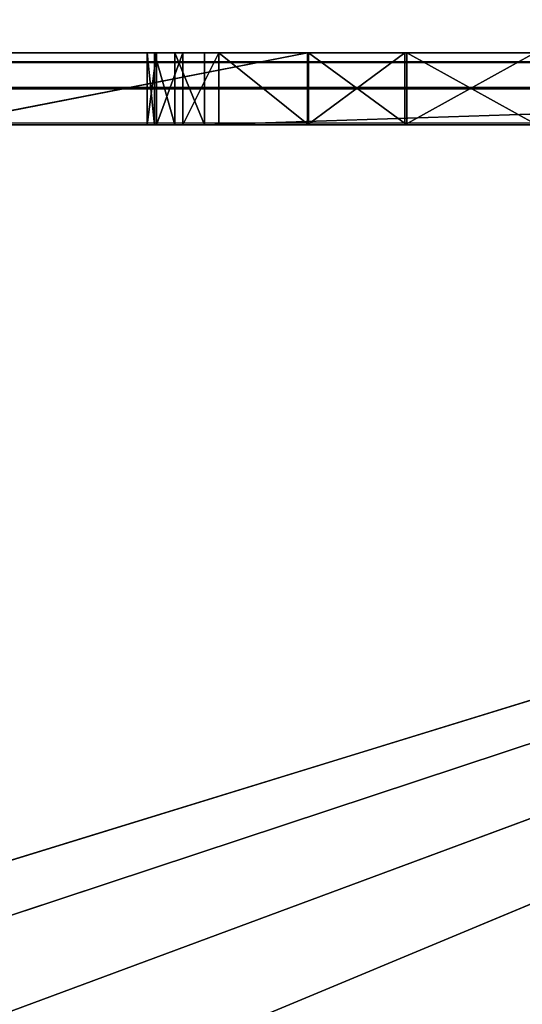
# Model space of a CAD drawing. Extents: x 821 to 2385, y 0 to 1285.
# Tile 252 of 256: x 2330.6 to 2337.58, y 57.78 to 71.46. Entities that reach past the tile are written whole.
import ezdxf

# ---------------------------------------------------------------- set-up
doc = ezdxf.new("R2010")
doc.units = 0
doc.header["$LTSCALE"] = 25.4
doc.layers.get('0').update_dxf_attribs({"color": 13, "linetype": 'CONTINUOUS'})

# ---------------------------------------------------------------- blocks, each defined once
blk = doc.blocks.new('QUEBECK-5406-5404_STL_1')
at = {"color": 250}
for p, q in [((591.756, 1376.478, 1214), (591.058, 1375.939, 1214)), ((591.756, 1376.478, 1214), (591.058, 1375.939, 1214)), ((591.344, 1376.29, 1214), (591.756, 1376.478, 1214)), ((591.756, 1376.478, 1215), (591.344, 1376.29, 1215)), ((591.344, 1376.29, 1214), (591.756, 1376.478, 1214)), ((591.344, 1376.29, 1214), (591.756, 1376.478, 1215)), ((591.344, 1376.29, 1214), (591.756, 1376.478, 1215)), ((591.756, 1376.478, 1215), (591.344, 1376.29, 1215)), ((591.756, 1376.478, 1214), (591.756, 1376.478, 1215)), ((591.756, 1376.478, 1215), (622.272, 1376.478, 1214)), ((622.272, 1376.478, 1214), (591.756, 1376.478, 1214)), ((591.756, 1376.478, 1215), (622.272, 1376.478, 1214)), ((591.756, 1376.478, 1215), (622.272, 1376.478, 1215)), ((598.155, 1372.26, 1214), (591.756, 1376.478, 1214)), ((622.272, 1376.478, 1214), (591.756, 1376.478, 1214)), ((591.756, 1376.478, 1214), (594.564, 1372.359, 1214)), ((591.756, 1376.478, 1214), (594.564, 1372.359, 1214)), ((591.756, 1376.478, 1214), (596.373, 1372.783, 1214)), ((591.756, 1376.478, 1214), (596.373, 1372.783, 1214)), ((598.155, 1372.26, 1214), (591.756, 1376.478, 1214)), ((591.756, 1376.478, 1215), (622.272, 1376.478, 1215)), ((591.756, 1376.478, 1215), (596.373, 1372.783, 1215)), ((591.756, 1376.478, 1215), (596.373, 1372.783, 1215)), ((591.756, 1376.478, 1215), (594.564, 1372.359, 1215)), ((591.756, 1376.478, 1215), (594.564, 1372.359, 1215)), ((591.756, 1376.478, 1214), (591.756, 1376.478, 1215)), ((591.344, 1376.29, 1215), (590.955, 1375.498, 1215)), ((591.344, 1376.29, 1215), (590.955, 1375.498, 1215)), ((591.058, 1375.939, 1214), (591.344, 1376.29, 1214)), ((591.344, 1376.29, 1215), (591.058, 1375.939, 1215)), ((591.058, 1375.939, 1214), (591.344, 1376.29, 1214)), ((591.058, 1375.939, 1214), (591.344, 1376.29, 1215)), ((591.058, 1375.939, 1214), (591.344, 1376.29, 1215)), ((591.344, 1376.29, 1215), (591.058, 1375.939, 1215)), ((591.344, 1376.29, 1215), (594.564, 1372.359, 1215)), ((591.344, 1376.29, 1215), (594.564, 1372.359, 1215)), ((591.344, 1376.29, 1214), (591.344, 1376.29, 1215)), ((591.344, 1376.29, 1214), (591.344, 1376.29, 1215)), ((590.955, 1375.498, 1214), (591.058, 1375.939, 1214)), ((591.058, 1375.939, 1215), (590.955, 1375.498, 1215)), ((590.955, 1375.498, 1214), (591.058, 1375.939, 1214)), ((590.955, 1375.498, 1214), (591.058, 1375.939, 1215)), ((590.955, 1375.498, 1214), (591.058, 1375.939, 1215)), ((591.058, 1375.939, 1215), (590.955, 1375.498, 1215)), ((591.058, 1375.939, 1214), (594.564, 1372.359, 1214)), ((591.058, 1375.939, 1214), (594.564, 1372.359, 1214)), ((591.058, 1375.939, 1214), (591.058, 1375.939, 1215)), ((591.058, 1375.939, 1214), (591.058, 1375.939, 1215)), ((594.564, 1372.359, 1214), (590.955, 1375.498, 1214)), ((593.2, 1371.098, 1214), (590.955, 1375.498, 1214)), ((594.564, 1372.359, 1214), (590.955, 1375.498, 1214)), ((593.2, 1371.098, 1214), (590.955, 1375.498, 1214)), ((591.955, 1371.098, 1214), (590.955, 1375.498, 1214)), ((591.955, 1371.098, 1214), (590.955, 1375.498, 1214)), ((590.955, 1372.098, 1214), (590.955, 1375.498, 1214)), ((594.564, 1372.359, 1215), (590.955, 1375.498, 1215)), ((590.955, 1375.498, 1215), (590.955, 1372.098, 1215)), ((594.564, 1372.359, 1215), (590.955, 1375.498, 1215)), ((590.955, 1375.498, 1214), (590.955, 1375.498, 1215)), ((590.955, 1375.498, 1214), (590.955, 1375.498, 1215)), ((590.955, 1375.498, 1214), (590.955, 1372.098, 1215)), ((590.955, 1375.498, 1215), (590.955, 1372.098, 1215)), ((590.955, 1375.498, 1214), (590.955, 1372.098, 1215)), ((590.955, 1372.098, 1214), (590.955, 1375.498, 1214)), ((596.373, 1372.783, 1214), (594.564, 1372.359, 1214)), ((594.564, 1372.359, 1215), (596.373, 1372.783, 1215)), ((594.564, 1372.359, 1214), (596.373, 1372.783, 1215)), ((594.564, 1372.359, 1215), (596.373, 1372.783, 1215)), ((594.564, 1372.359, 1214), (596.373, 1372.783, 1215)), ((596.373, 1372.783, 1214), (594.564, 1372.359, 1214)), ((594.564, 1372.359, 1215), (590.955, 1372.098, 1215)), ((594.564, 1372.359, 1215), (590.955, 1372.098, 1215)), ((594.564, 1372.359, 1215), (591.955, 1371.098, 1215)), ((594.564, 1372.359, 1215), (591.955, 1371.098, 1215)), ((594.564, 1372.359, 1214), (593.2, 1371.098, 1214)), ((593.2, 1371.098, 1215), (594.564, 1372.359, 1215)), ((593.2, 1371.098, 1214), (594.564, 1372.359, 1215)), ((593.2, 1371.098, 1215), (594.564, 1372.359, 1215)), ((593.2, 1371.098, 1214), (594.564, 1372.359, 1215)), ((594.564, 1372.359, 1214), (593.2, 1371.098, 1214)), ((594.564, 1372.359, 1214), (594.564, 1372.359, 1215)), ((594.564, 1372.359, 1214), (594.564, 1372.359, 1215)), ((591.955, 1371.098, 1214), (590.955, 1372.098, 1214)), ((591.955, 1371.098, 1214), (590.955, 1372.098, 1214)), ((591.089, 1371.598, 1214), (590.955, 1372.098, 1214)), ((590.955, 1372.098, 1215), (591.089, 1371.598, 1215)), ((591.455, 1371.232, 1215), (590.955, 1372.098, 1215)), ((591.955, 1371.098, 1215), (590.955, 1372.098, 1215)), ((591.455, 1371.232, 1215), (590.955, 1372.098, 1215)), ((591.955, 1371.098, 1215), (590.955, 1372.098, 1215)), ((590.955, 1372.098, 1214), (590.955, 1372.098, 1215)), ((590.955, 1372.098, 1214), (590.955, 1372.098, 1215)), ((591.089, 1371.598, 1214), (590.955, 1372.098, 1214)), ((591.089, 1371.598, 1214), (590.955, 1372.098, 1215)), ((591.089, 1371.598, 1214), (590.955, 1372.098, 1215)), ((590.955, 1372.098, 1215), (591.089, 1371.598, 1215)), ((591.455, 1371.232, 1214), (591.089, 1371.598, 1214)), ((591.089, 1371.598, 1214), (591.955, 1371.098, 1214)), ((591.089, 1371.598, 1214), (591.955, 1371.098, 1214)), ((591.089, 1371.598, 1215), (591.455, 1371.232, 1215)), ((591.089, 1371.598, 1214), (591.089, 1371.598, 1215)), ((591.089, 1371.598, 1214), (591.089, 1371.598, 1215)), ((591.455, 1371.232, 1214), (591.089, 1371.598, 1214)), ((591.455, 1371.232, 1214), (591.089, 1371.598, 1215)), ((591.455, 1371.232, 1214), (591.089, 1371.598, 1215)), ((591.089, 1371.598, 1215), (591.455, 1371.232, 1215)), ((591.955, 1371.098, 1214), (591.455, 1371.232, 1214)), ((591.455, 1371.232, 1215), (591.955, 1371.098, 1215)), ((591.455, 1371.232, 1214), (591.455, 1371.232, 1215)), ((591.455, 1371.232, 1214), (591.455, 1371.232, 1215)), ((591.955, 1371.098, 1214), (591.455, 1371.232, 1214)), ((591.955, 1371.098, 1214), (591.455, 1371.232, 1215)), ((591.955, 1371.098, 1214), (591.455, 1371.232, 1215)), ((591.455, 1371.232, 1215), (591.955, 1371.098, 1215)), ((593.2, 1371.098, 1214), (591.955, 1371.098, 1214)), ((591.955, 1371.098, 1215), (593.2, 1371.098, 1215)), ((591.955, 1371.098, 1214), (591.955, 1371.098, 1215)), ((591.955, 1371.098, 1214), (591.955, 1371.098, 1215)), ((591.955, 1371.098, 1214), (593.2, 1371.098, 1215)), ((591.955, 1371.098, 1215), (593.2, 1371.098, 1215)), ((591.955, 1371.098, 1214), (593.2, 1371.098, 1215)), ((593.2, 1371.098, 1214), (591.955, 1371.098, 1214)), ((593.2, 1371.098, 1214), (593.2, 1371.098, 1215)), ((593.2, 1371.098, 1214), (593.2, 1371.098, 1215)), ((594.539, 1365.939, 1215), (63.149, 1367.333, 1215)), ((594.539, 1365.939, 1215), (63.149, 1367.333, 1215)), ((588.057, 1367.198, 1214), (593.184, 1367.21, 1214)), ((593.184, 1367.21, 1215), (588.057, 1367.198, 1215)), ((593.184, 1367.21, 1214), (588.057, 1367.198, 1215)), ((593.184, 1367.21, 1215), (588.057, 1367.198, 1215)), ((593.184, 1367.21, 1214), (588.057, 1367.198, 1215)), ((588.057, 1367.198, 1214), (593.184, 1367.21, 1214)), ((594.539, 1365.939, 1214), (588.057, 1367.198, 1214)), ((594.539, 1365.939, 1214), (588.057, 1367.198, 1214)), ((588.057, 1367.198, 1215), (594.539, 1365.939, 1215)), ((588.057, 1367.198, 1215), (594.539, 1365.939, 1215)), ((593.184, 1367.21, 1214), (594.539, 1365.939, 1214)), ((594.539, 1365.939, 1215), (593.184, 1367.21, 1215)), ((594.539, 1365.939, 1214), (593.184, 1367.21, 1215)), ((594.539, 1365.939, 1215), (593.184, 1367.21, 1215)), ((594.539, 1365.939, 1214), (593.184, 1367.21, 1215)), ((593.184, 1367.21, 1214), (594.539, 1365.939, 1214)), ((593.184, 1367.21, 1214), (593.184, 1367.21, 1215)), ((593.184, 1367.21, 1214), (593.184, 1367.21, 1215)), ((24.272, 1346.478, 1215), (594.539, 1365.939, 1215)), ((24.272, 1346.478, 1215), (594.539, 1365.939, 1215)), ((60.059, 1365.501, 1215), (594.539, 1365.939, 1215)), ((60.059, 1365.501, 1215), (594.539, 1365.939, 1215)), ((61.846, 1366.01, 1214), (622.272, 1346.478, 1214)), ((594.539, 1365.939, 1214), (61.846, 1366.01, 1214)), ((594.539, 1365.939, 1214), (61.846, 1366.01, 1214)), ((61.846, 1366.01, 1214), (622.272, 1346.478, 1214)), ((594.539, 1365.939, 1215), (61.846, 1366.01, 1215)), ((594.539, 1365.939, 1215), (61.846, 1366.01, 1215)), ((594.539, 1365.939, 1214), (622.272, 1346.478, 1214)), ((594.539, 1365.939, 1214), (622.272, 1346.478, 1214)), ((594.539, 1365.939, 1214), (596.344, 1365.501, 1214)), ((596.344, 1365.501, 1215), (594.539, 1365.939, 1215)), ((594.539, 1365.939, 1215), (622.272, 1346.478, 1215)), ((594.539, 1365.939, 1215), (622.272, 1346.478, 1215)), ((596.344, 1365.501, 1214), (594.539, 1365.939, 1215)), ((596.344, 1365.501, 1215), (594.539, 1365.939, 1215)), ((596.344, 1365.501, 1214), (594.539, 1365.939, 1215)), ((594.539, 1365.939, 1214), (596.344, 1365.501, 1214)), ((594.539, 1365.939, 1214), (594.539, 1365.939, 1215)), ((594.539, 1365.939, 1214), (594.539, 1365.939, 1215)), ((622.272, 1346.478, 1214), (60.059, 1365.501, 1214)), ((622.272, 1346.478, 1214), (60.059, 1365.501, 1214)), ((622.272, 1346.478, 1214), (24.272, 1346.478, 1214)), ((24.272, 1346.478, 1215), (622.272, 1346.478, 1215)), ((24.272, 1346.478, 1215), (622.272, 1346.478, 1215)), ((622.272, 1346.478, 1214), (24.272, 1346.478, 1214)), ((622.272, 1345.978, 1214.134), (24.272, 1346.478, 1214)), ((622.272, 1345.978, 1214.134), (24.272, 1346.478, 1214)), ((622.272, 1346.478, 1215), (557.272, 1346.478, 1235)), ((622.272, 1346.478, 1215), (557.272, 1346.478, 1235)), ((559.772, 1346.478, 1235.67), (622.272, 1346.478, 1215)), ((559.772, 1346.478, 1235.67), (622.272, 1346.478, 1215)), ((622.272, 1346.478, 1215), (561.602, 1346.478, 1237.5)), ((622.272, 1346.478, 1215), (561.602, 1346.478, 1237.5)), ((622.272, 1346.478, 1215), (562.272, 1346.478, 1240)), ((622.272, 1346.478, 1215), (562.272, 1346.478, 1240)), ((622.272, 1345.978, 1214.134), (24.272, 1345.978, 1214.134)), ((622.272, 1345.978, 1214.134), (24.272, 1345.978, 1214.134)), ((622.272, 1345.612, 1214.5), (24.272, 1345.978, 1214.134)), ((622.272, 1345.612, 1214.5), (24.272, 1345.978, 1214.134)), ((622.272, 1345.612, 1214.5), (24.272, 1345.612, 1214.5)), ((622.272, 1345.612, 1214.5), (24.272, 1345.612, 1214.5)), ((622.272, 1345.478, 1215), (24.272, 1345.612, 1214.5)), ((622.272, 1345.478, 1215), (24.272, 1345.612, 1214.5)), ((24.272, 1345.478, 1215), (622.272, 1345.478, 1215)), ((24.272, 1345.478, 1215), (622.272, 1345.478, 1215)), ((557.272, 1345.478, 1235), (622.272, 1345.478, 1215)), ((557.272, 1345.478, 1235), (622.272, 1345.478, 1215)), ((559.772, 1345.478, 1235.67), (622.272, 1345.478, 1215)), ((559.772, 1345.478, 1235.67), (622.272, 1345.478, 1215)), ((622.272, 1345.478, 1215), (561.602, 1345.478, 1237.5)), ((622.272, 1345.478, 1215), (561.602, 1345.478, 1237.5)), ((622.272, 1345.478, 1215), (562.272, 1345.478, 1240)), ((622.272, 1345.478, 1215), (562.272, 1345.478, 1240))]:
    blk.add_line(p, q, dxfattribs=at)
mesh = blk.add_polyface(dxfattribs=at)
corners = [(591.756, 1376.478, 1214), (591.058, 1375.939, 1214), (591.344, 1376.29, 1214)]
mesh.append_faces([[corners[k] for k in face] for face in [(0, 1, 2)]], dxfattribs={"color": 250})
mesh = blk.add_polyface(dxfattribs=at)
corners = [(594.564, 1372.359, 1214), (591.058, 1375.939, 1214), (591.756, 1376.478, 1214)]
mesh.append_faces([[corners[k] for k in face] for face in [(0, 1, 2)]], dxfattribs={"color": 250})
mesh = blk.add_polyface(dxfattribs=at)
corners = [(594.564, 1372.359, 1215), (591.756, 1376.478, 1215), (591.344, 1376.29, 1215)]
mesh.append_faces([[corners[k] for k in face] for face in [(0, 1, 2)]], dxfattribs={"color": 250})
mesh = blk.add_polyface(dxfattribs=at)
corners = [(591.756, 1376.478, 1215), (591.756, 1376.478, 1214), (591.344, 1376.29, 1214)]
mesh.append_faces([[corners[k] for k in face] for face in [(0, 1, 2)]], dxfattribs={"color": 250})
mesh = blk.add_polyface(dxfattribs=at)
corners = [(591.756, 1376.478, 1215), (591.344, 1376.29, 1214), (591.344, 1376.29, 1215)]
mesh.append_faces([[corners[k] for k in face] for face in [(0, 1, 2)]], dxfattribs={"color": 250})
mesh = blk.add_polyface(dxfattribs=at)
corners = [(591.756, 1376.478, 1215), (622.272, 1376.478, 1214), (591.756, 1376.478, 1214)]
mesh.append_faces([[corners[k] for k in face] for face in [(0, 1, 2)]], dxfattribs={"color": 250})
mesh = blk.add_polyface(dxfattribs=at)
corners = [(622.272, 1376.478, 1215), (622.272, 1376.478, 1214), (591.756, 1376.478, 1215)]
mesh.append_faces([[corners[k] for k in face] for face in [(0, 1, 2)]], dxfattribs={"color": 250})
mesh = blk.add_polyface(dxfattribs=at)
corners = [(622.272, 1376.478, 1214), (598.155, 1372.26, 1214), (591.756, 1376.478, 1214)]
mesh.append_faces([[corners[k] for k in face] for face in [(0, 1, 2)]], dxfattribs={"color": 250})
mesh = blk.add_polyface(dxfattribs=at)
corners = [(596.373, 1372.783, 1214), (594.564, 1372.359, 1214), (591.756, 1376.478, 1214)]
mesh.append_faces([[corners[k] for k in face] for face in [(0, 1, 2)]], dxfattribs={"color": 250})
mesh = blk.add_polyface(dxfattribs=at)
corners = [(598.155, 1372.26, 1214), (596.373, 1372.783, 1214), (591.756, 1376.478, 1214)]
mesh.append_faces([[corners[k] for k in face] for face in [(0, 1, 2)]], dxfattribs={"color": 250})
mesh = blk.add_polyface(dxfattribs=at)
corners = [(622.272, 1376.478, 1215), (591.756, 1376.478, 1215), (596.373, 1372.783, 1215)]
mesh.append_faces([[corners[k] for k in face] for face in [(0, 1, 2)]], dxfattribs={"color": 250})
mesh = blk.add_polyface(dxfattribs=at)
corners = [(596.373, 1372.783, 1215), (591.756, 1376.478, 1215), (594.564, 1372.359, 1215)]
mesh.append_faces([[corners[k] for k in face] for face in [(0, 1, 2)]], dxfattribs={"color": 250})
mesh = blk.add_polyface(dxfattribs=at)
corners = [(594.564, 1372.359, 1215), (591.344, 1376.29, 1215), (590.955, 1375.498, 1215)]
mesh.append_faces([[corners[k] for k in face] for face in [(0, 1, 2)]], dxfattribs={"color": 250})
mesh = blk.add_polyface(dxfattribs=at)
corners = [(591.344, 1376.29, 1215), (591.058, 1375.939, 1215), (590.955, 1375.498, 1215)]
mesh.append_faces([[corners[k] for k in face] for face in [(0, 1, 2)]], dxfattribs={"color": 250})
mesh = blk.add_polyface(dxfattribs=at)
corners = [(591.344, 1376.29, 1214), (591.058, 1375.939, 1214), (591.344, 1376.29, 1215)]
mesh.append_faces([[corners[k] for k in face] for face in [(0, 1, 2)]], dxfattribs={"color": 250})
mesh = blk.add_polyface(dxfattribs=at)
corners = [(591.344, 1376.29, 1215), (591.058, 1375.939, 1214), (591.058, 1375.939, 1215)]
mesh.append_faces([[corners[k] for k in face] for face in [(0, 1, 2)]], dxfattribs={"color": 250})
mesh = blk.add_polyface(dxfattribs=at)
corners = [(594.564, 1372.359, 1214), (590.955, 1375.498, 1214), (591.058, 1375.939, 1214)]
mesh.append_faces([[corners[k] for k in face] for face in [(0, 1, 2)]], dxfattribs={"color": 250})
mesh = blk.add_polyface(dxfattribs=at)
corners = [(591.058, 1375.939, 1214), (590.955, 1375.498, 1214), (591.058, 1375.939, 1215)]
mesh.append_faces([[corners[k] for k in face] for face in [(0, 1, 2)]], dxfattribs={"color": 250})
mesh = blk.add_polyface(dxfattribs=at)
corners = [(591.058, 1375.939, 1215), (590.955, 1375.498, 1214), (590.955, 1375.498, 1215)]
mesh.append_faces([[corners[k] for k in face] for face in [(0, 1, 2)]], dxfattribs={"color": 250})
mesh = blk.add_polyface(dxfattribs=at)
corners = [(594.564, 1372.359, 1214), (593.2, 1371.098, 1214), (590.955, 1375.498, 1214)]
mesh.append_faces([[corners[k] for k in face] for face in [(0, 1, 2)]], dxfattribs={"color": 250})
mesh = blk.add_polyface(dxfattribs=at)
corners = [(593.2, 1371.098, 1214), (591.955, 1371.098, 1214), (590.955, 1375.498, 1214)]
mesh.append_faces([[corners[k] for k in face] for face in [(0, 1, 2)]], dxfattribs={"color": 250})
mesh = blk.add_polyface(dxfattribs=at)
corners = [(591.955, 1371.098, 1214), (590.955, 1372.098, 1214), (590.955, 1375.498, 1214)]
mesh.append_faces([[corners[k] for k in face] for face in [(0, 1, 2)]], dxfattribs={"color": 250})
mesh = blk.add_polyface(dxfattribs=at)
corners = [(594.564, 1372.359, 1215), (590.955, 1375.498, 1215), (590.955, 1372.098, 1215)]
mesh.append_faces([[corners[k] for k in face] for face in [(0, 1, 2)]], dxfattribs={"color": 250})
mesh = blk.add_polyface(dxfattribs=at)
corners = [(590.955, 1375.498, 1214), (590.955, 1372.098, 1215), (590.955, 1375.498, 1215)]
mesh.append_faces([[corners[k] for k in face] for face in [(0, 1, 2)]], dxfattribs={"color": 250})
mesh = blk.add_polyface(dxfattribs=at)
corners = [(590.955, 1375.498, 1214), (590.955, 1372.098, 1214), (590.955, 1372.098, 1215)]
mesh.append_faces([[corners[k] for k in face] for face in [(0, 1, 2)]], dxfattribs={"color": 250})
mesh = blk.add_polyface(dxfattribs=at)
corners = [(594.564, 1372.359, 1215), (594.564, 1372.359, 1214), (596.373, 1372.783, 1215)]
mesh.append_faces([[corners[k] for k in face] for face in [(0, 1, 2)]], dxfattribs={"color": 250})
mesh = blk.add_polyface(dxfattribs=at)
corners = [(596.373, 1372.783, 1215), (594.564, 1372.359, 1214), (596.373, 1372.783, 1214)]
mesh.append_faces([[corners[k] for k in face] for face in [(0, 1, 2)]], dxfattribs={"color": 250})
mesh = blk.add_polyface(dxfattribs=at)
corners = [(594.564, 1372.359, 1215), (590.955, 1372.098, 1215), (591.955, 1371.098, 1215)]
mesh.append_faces([[corners[k] for k in face] for face in [(0, 1, 2)]], dxfattribs={"color": 250})
mesh = blk.add_polyface(dxfattribs=at)
corners = [(594.564, 1372.359, 1215), (591.955, 1371.098, 1215), (593.2, 1371.098, 1215)]
mesh.append_faces([[corners[k] for k in face] for face in [(0, 1, 2)]], dxfattribs={"color": 250})
mesh = blk.add_polyface(dxfattribs=at)
corners = [(593.2, 1371.098, 1215), (593.2, 1371.098, 1214), (594.564, 1372.359, 1215)]
mesh.append_faces([[corners[k] for k in face] for face in [(0, 1, 2)]], dxfattribs={"color": 250})
mesh = blk.add_polyface(dxfattribs=at)
corners = [(594.564, 1372.359, 1215), (593.2, 1371.098, 1214), (594.564, 1372.359, 1214)]
mesh.append_faces([[corners[k] for k in face] for face in [(0, 1, 2)]], dxfattribs={"color": 250})
mesh = blk.add_polyface(dxfattribs=at)
corners = [(591.955, 1371.098, 1214), (591.089, 1371.598, 1214), (590.955, 1372.098, 1214)]
mesh.append_faces([[corners[k] for k in face] for face in [(0, 1, 2)]], dxfattribs={"color": 250})
mesh = blk.add_polyface(dxfattribs=at)
corners = [(591.455, 1371.232, 1215), (590.955, 1372.098, 1215), (591.089, 1371.598, 1215)]
mesh.append_faces([[corners[k] for k in face] for face in [(0, 1, 2)]], dxfattribs={"color": 250})
mesh = blk.add_polyface(dxfattribs=at)
corners = [(591.955, 1371.098, 1215), (590.955, 1372.098, 1215), (591.455, 1371.232, 1215)]
mesh.append_faces([[corners[k] for k in face] for face in [(0, 1, 2)]], dxfattribs={"color": 250})
mesh = blk.add_polyface(dxfattribs=at)
corners = [(590.955, 1372.098, 1214), (591.089, 1371.598, 1214), (590.955, 1372.098, 1215)]
mesh.append_faces([[corners[k] for k in face] for face in [(0, 1, 2)]], dxfattribs={"color": 250})
mesh = blk.add_polyface(dxfattribs=at)
corners = [(590.955, 1372.098, 1215), (591.089, 1371.598, 1214), (591.089, 1371.598, 1215)]
mesh.append_faces([[corners[k] for k in face] for face in [(0, 1, 2)]], dxfattribs={"color": 250})
mesh = blk.add_polyface(dxfattribs=at)
corners = [(591.955, 1371.098, 1214), (591.455, 1371.232, 1214), (591.089, 1371.598, 1214)]
mesh.append_faces([[corners[k] for k in face] for face in [(0, 1, 2)]], dxfattribs={"color": 250})
mesh = blk.add_polyface(dxfattribs=at)
corners = [(591.089, 1371.598, 1215), (591.089, 1371.598, 1214), (591.455, 1371.232, 1214)]
mesh.append_faces([[corners[k] for k in face] for face in [(0, 1, 2)]], dxfattribs={"color": 250})
mesh = blk.add_polyface(dxfattribs=at)
corners = [(591.089, 1371.598, 1215), (591.455, 1371.232, 1214), (591.455, 1371.232, 1215)]
mesh.append_faces([[corners[k] for k in face] for face in [(0, 1, 2)]], dxfattribs={"color": 250})
mesh = blk.add_polyface(dxfattribs=at)
corners = [(591.455, 1371.232, 1215), (591.455, 1371.232, 1214), (591.955, 1371.098, 1214)]
mesh.append_faces([[corners[k] for k in face] for face in [(0, 1, 2)]], dxfattribs={"color": 250})
mesh = blk.add_polyface(dxfattribs=at)
corners = [(591.455, 1371.232, 1215), (591.955, 1371.098, 1214), (591.955, 1371.098, 1215)]
mesh.append_faces([[corners[k] for k in face] for face in [(0, 1, 2)]], dxfattribs={"color": 250})
mesh = blk.add_polyface(dxfattribs=at)
corners = [(591.955, 1371.098, 1215), (591.955, 1371.098, 1214), (593.2, 1371.098, 1215)]
mesh.append_faces([[corners[k] for k in face] for face in [(0, 1, 2)]], dxfattribs={"color": 250})
mesh = blk.add_polyface(dxfattribs=at)
corners = [(593.2, 1371.098, 1215), (591.955, 1371.098, 1214), (593.2, 1371.098, 1214)]
mesh.append_faces([[corners[k] for k in face] for face in [(0, 1, 2)]], dxfattribs={"color": 250})
mesh = blk.add_polyface(dxfattribs=at)
corners = [(594.539, 1365.939, 1215), (63.149, 1367.333, 1215), (61.846, 1366.01, 1215)]
mesh.append_faces([[corners[k] for k in face] for face in [(0, 1, 2)]], dxfattribs={"color": 250})
mesh = blk.add_polyface(dxfattribs=at)
corners = [(594.539, 1365.939, 1215), (588.057, 1367.198, 1215), (63.149, 1367.333, 1215)]
mesh.append_faces([[corners[k] for k in face] for face in [(0, 1, 2)]], dxfattribs={"color": 250})
mesh = blk.add_polyface(dxfattribs=at)
corners = [(594.539, 1365.939, 1214), (61.846, 1366.01, 1214), (588.057, 1367.198, 1214)]
mesh.append_faces([[corners[k] for k in face] for face in [(0, 1, 2)]], dxfattribs={"color": 250})
mesh = blk.add_polyface(dxfattribs=at)
corners = [(594.539, 1365.939, 1214), (588.057, 1367.198, 1214), (593.184, 1367.21, 1214)]
mesh.append_faces([[corners[k] for k in face] for face in [(0, 1, 2)]], dxfattribs={"color": 250})
mesh = blk.add_polyface(dxfattribs=at)
corners = [(594.539, 1365.939, 1215), (593.184, 1367.21, 1215), (588.057, 1367.198, 1215)]
mesh.append_faces([[corners[k] for k in face] for face in [(0, 1, 2)]], dxfattribs={"color": 250})
mesh = blk.add_polyface(dxfattribs=at)
corners = [(593.184, 1367.21, 1215), (593.184, 1367.21, 1214), (588.057, 1367.198, 1215)]
mesh.append_faces([[corners[k] for k in face] for face in [(0, 1, 2)]], dxfattribs={"color": 250})
mesh = blk.add_polyface(dxfattribs=at)
corners = [(588.057, 1367.198, 1215), (593.184, 1367.21, 1214), (588.057, 1367.198, 1214)]
mesh.append_faces([[corners[k] for k in face] for face in [(0, 1, 2)]], dxfattribs={"color": 250})
mesh = blk.add_polyface(dxfattribs=at)
corners = [(594.539, 1365.939, 1215), (594.539, 1365.939, 1214), (593.184, 1367.21, 1215)]
mesh.append_faces([[corners[k] for k in face] for face in [(0, 1, 2)]], dxfattribs={"color": 250})
mesh = blk.add_polyface(dxfattribs=at)
corners = [(593.184, 1367.21, 1215), (594.539, 1365.939, 1214), (593.184, 1367.21, 1214)]
mesh.append_faces([[corners[k] for k in face] for face in [(0, 1, 2)]], dxfattribs={"color": 250})
mesh = blk.add_polyface(dxfattribs=at)
corners = [(594.539, 1365.939, 1215), (60.059, 1365.501, 1215), (24.272, 1346.478, 1215)]
mesh.append_faces([[corners[k] for k in face] for face in [(0, 1, 2)]], dxfattribs={"color": 250})
mesh = blk.add_polyface(dxfattribs=at)
corners = [(622.272, 1346.478, 1215), (594.539, 1365.939, 1215), (24.272, 1346.478, 1215)]
mesh.append_faces([[corners[k] for k in face] for face in [(0, 1, 2)]], dxfattribs={"color": 250})
mesh = blk.add_polyface(dxfattribs=at)
corners = [(622.272, 1346.478, 1214), (60.059, 1365.501, 1214), (61.846, 1366.01, 1214)]
mesh.append_faces([[corners[k] for k in face] for face in [(0, 1, 2)]], dxfattribs={"color": 250})
mesh = blk.add_polyface(dxfattribs=at)
corners = [(594.539, 1365.939, 1215), (61.846, 1366.01, 1215), (60.059, 1365.501, 1215)]
mesh.append_faces([[corners[k] for k in face] for face in [(0, 1, 2)]], dxfattribs={"color": 250})
mesh = blk.add_polyface(dxfattribs=at)
corners = [(622.272, 1346.478, 1214), (61.846, 1366.01, 1214), (594.539, 1365.939, 1214)]
mesh.append_faces([[corners[k] for k in face] for face in [(0, 1, 2)]], dxfattribs={"color": 250})
mesh = blk.add_polyface(dxfattribs=at)
corners = [(622.272, 1346.478, 1214), (594.539, 1365.939, 1214), (596.344, 1365.501, 1214)]
mesh.append_faces([[corners[k] for k in face] for face in [(0, 1, 2)]], dxfattribs={"color": 250})
mesh = blk.add_polyface(dxfattribs=at)
corners = [(622.272, 1346.478, 1215), (596.344, 1365.501, 1215), (594.539, 1365.939, 1215)]
mesh.append_faces([[corners[k] for k in face] for face in [(0, 1, 2)]], dxfattribs={"color": 250})
mesh = blk.add_polyface(dxfattribs=at)
corners = [(596.344, 1365.501, 1215), (596.344, 1365.501, 1214), (594.539, 1365.939, 1215)]
mesh.append_faces([[corners[k] for k in face] for face in [(0, 1, 2)]], dxfattribs={"color": 250})
mesh = blk.add_polyface(dxfattribs=at)
corners = [(594.539, 1365.939, 1215), (596.344, 1365.501, 1214), (594.539, 1365.939, 1214)]
mesh.append_faces([[corners[k] for k in face] for face in [(0, 1, 2)]], dxfattribs={"color": 250})
mesh = blk.add_polyface(dxfattribs=at)
corners = [(622.272, 1346.478, 1214), (24.272, 1346.478, 1214), (60.059, 1365.501, 1214)]
mesh.append_faces([[corners[k] for k in face] for face in [(0, 1, 2)]], dxfattribs={"color": 250})
mesh = blk.add_polyface(dxfattribs=at)
corners = [(557.272, 1346.478, 1235), (622.272, 1346.478, 1215), (24.272, 1346.478, 1215)]
mesh.append_faces([[corners[k] for k in face] for face in [(0, 1, 2)]], dxfattribs={"color": 250})
mesh = blk.add_polyface(dxfattribs=at)
corners = [(622.272, 1345.978, 1214.134), (24.272, 1346.478, 1214), (622.272, 1346.478, 1214)]
mesh.append_faces([[corners[k] for k in face] for face in [(0, 1, 2)]], dxfattribs={"color": 250})
mesh = blk.add_polyface(dxfattribs=at)
corners = [(622.272, 1345.978, 1214.134), (24.272, 1345.978, 1214.134), (24.272, 1346.478, 1214)]
mesh.append_faces([[corners[k] for k in face] for face in [(0, 1, 2)]], dxfattribs={"color": 250})
mesh = blk.add_polyface(dxfattribs=at)
corners = [(559.772, 1346.478, 1235.67), (622.272, 1346.478, 1215), (557.272, 1346.478, 1235)]
mesh.append_faces([[corners[k] for k in face] for face in [(0, 1, 2)]], dxfattribs={"color": 250})
mesh = blk.add_polyface(dxfattribs=at)
corners = [(561.602, 1346.478, 1237.5), (622.272, 1346.478, 1215), (559.772, 1346.478, 1235.67)]
mesh.append_faces([[corners[k] for k in face] for face in [(0, 1, 2)]], dxfattribs={"color": 250})
mesh = blk.add_polyface(dxfattribs=at)
corners = [(562.272, 1346.478, 1240), (622.272, 1346.478, 1215), (561.602, 1346.478, 1237.5)]
mesh.append_faces([[corners[k] for k in face] for face in [(0, 1, 2)]], dxfattribs={"color": 250})
mesh = blk.add_polyface(dxfattribs=at)
corners = [(622.272, 1346.478, 1265), (622.272, 1346.478, 1215), (562.272, 1346.478, 1240)]
mesh.append_faces([[corners[k] for k in face] for face in [(0, 1, 2)]], dxfattribs={"color": 250})
mesh = blk.add_polyface(dxfattribs=at)
corners = [(622.272, 1345.612, 1214.5), (24.272, 1345.978, 1214.134), (622.272, 1345.978, 1214.134)]
mesh.append_faces([[corners[k] for k in face] for face in [(0, 1, 2)]], dxfattribs={"color": 250})
mesh = blk.add_polyface(dxfattribs=at)
corners = [(24.272, 1345.612, 1214.5), (24.272, 1345.978, 1214.134), (622.272, 1345.612, 1214.5)]
mesh.append_faces([[corners[k] for k in face] for face in [(0, 1, 2)]], dxfattribs={"color": 250})
mesh = blk.add_polyface(dxfattribs=at)
corners = [(622.272, 1345.478, 1215), (24.272, 1345.612, 1214.5), (622.272, 1345.612, 1214.5)]
mesh.append_faces([[corners[k] for k in face] for face in [(0, 1, 2)]], dxfattribs={"color": 250})
mesh = blk.add_polyface(dxfattribs=at)
corners = [(24.272, 1345.478, 1215), (24.272, 1345.612, 1214.5), (622.272, 1345.478, 1215)]
mesh.append_faces([[corners[k] for k in face] for face in [(0, 1, 2)]], dxfattribs={"color": 250})
mesh = blk.add_polyface(dxfattribs=at)
corners = [(3.272, 1345.478, 1285), (643.272, 1345.478, 1195), (3.272, 1345.478, 1195)]
mesh.append_faces([[corners[k] for k in face] for face in [(0, 1, 2)]], dxfattribs={"color": 250})
mesh = blk.add_polyface(dxfattribs=at)
corners = [(643.272, 1345.478, 1285), (643.272, 1345.478, 1195), (3.272, 1345.478, 1285)]
mesh.append_faces([[corners[k] for k in face] for face in [(0, 1, 2)]], dxfattribs={"color": 250})
mesh = blk.add_polyface(dxfattribs=at)
corners = [(557.272, 1345.478, 1235), (24.272, 1345.478, 1215), (622.272, 1345.478, 1215)]
mesh.append_faces([[corners[k] for k in face] for face in [(0, 1, 2)]], dxfattribs={"color": 250})
mesh = blk.add_polyface(dxfattribs=at)
corners = [(559.772, 1345.478, 1235.67), (557.272, 1345.478, 1235), (622.272, 1345.478, 1215)]
mesh.append_faces([[corners[k] for k in face] for face in [(0, 1, 2)]], dxfattribs={"color": 250})
mesh = blk.add_polyface(dxfattribs=at)
corners = [(561.602, 1345.478, 1237.5), (559.772, 1345.478, 1235.67), (622.272, 1345.478, 1215)]
mesh.append_faces([[corners[k] for k in face] for face in [(0, 1, 2)]], dxfattribs={"color": 250})
mesh = blk.add_polyface(dxfattribs=at)
corners = [(562.272, 1345.478, 1240), (561.602, 1345.478, 1237.5), (622.272, 1345.478, 1215)]
mesh.append_faces([[corners[k] for k in face] for face in [(0, 1, 2)]], dxfattribs={"color": 250})
mesh = blk.add_polyface(dxfattribs=at)
corners = [(622.272, 1345.478, 1265), (562.272, 1345.478, 1240), (622.272, 1345.478, 1215)]
mesh.append_faces([[corners[k] for k in face] for face in [(0, 1, 2)]], dxfattribs={"color": 250})
mesh = blk.add_polyface(dxfattribs=at)
corners = [(3.272, 1344.478, 1285), (3.272, 1344.478, 1195), (643.272, 1344.478, 1285)]
mesh.append_faces([[corners[k] for k in face] for face in [(0, 1, 2)]], dxfattribs={"color": 250})
mesh = blk.add_polyface(dxfattribs=at)
corners = [(643.272, 1344.478, 1285), (3.272, 1344.478, 1195), (643.272, 1344.478, 1195)]
mesh.append_faces([[corners[k] for k in face] for face in [(0, 1, 2)]], dxfattribs={"color": 250})

msp = doc.modelspace()

# ---------------------------------------------------------------- block references
at = {"color": 0, "extrusion": (0, -1, -2.498e-16)}
msp.add_blockref('QUEBECK-5406-5404_STL_1', (1741.411, 1445.938, -1285), dxfattribs=at)

doc.saveas('drawing.dxf')
